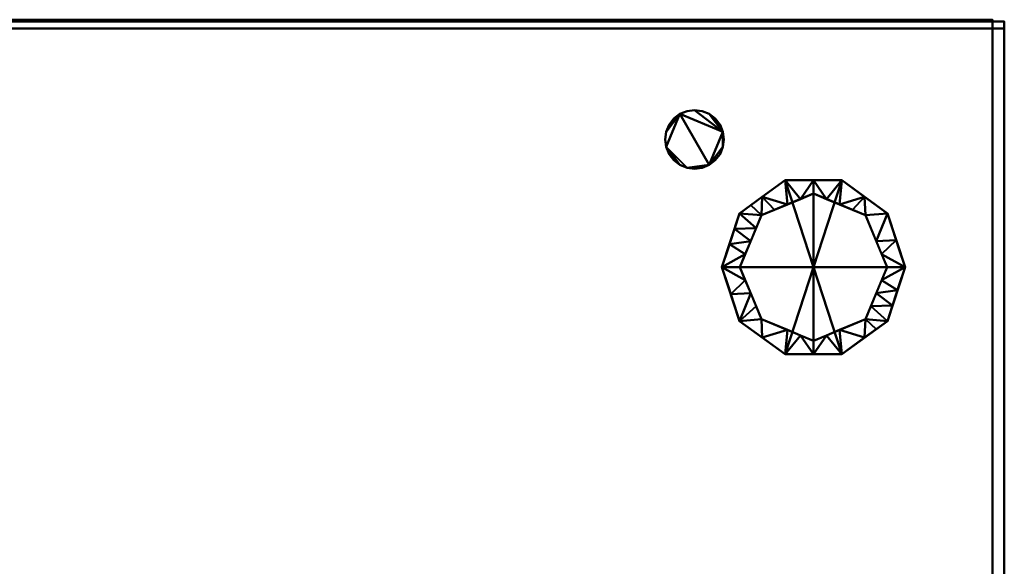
# Model space of a CAD drawing. Header units: millimetres. Extents: x -537 to 537, y -233 to 275.
# Tile 25 of 25: x 269 to 537, y 20 to 169. Entities that reach past the tile are written whole.
import ezdxf

# ---------------------------------------------------------------- set-up
doc = ezdxf.new("R2010")
doc.units = ezdxf.units.MM
doc.layers.add('Q-SPCQ', color=91, linetype='Continuous', lineweight=30)

# ---------------------------------------------------------------- blocks, each defined once
blk = doc.blocks.new('CombinaisonGéomFamille_573800-Vue 1')
at = {"layer": 'Q-SPCQ', "lineweight": 40}
mesh = blk.add_polyface(dxfattribs=at)
corners = [(537.1, 166.36, 43.56), (-537.3, 166.36, 43.56), (-537.3, 168.3, 43.56), (537.1, 168.3, 43.56)]
mesh.append_faces([[corners[k] for k in face] for face in [(0, 1, 2, 3)]])
mesh = blk.add_polyface(dxfattribs=at)
corners = [(537.1, 168.3, 43.56), (-537.3, 168.3, 43.56), (-537.3, 168.3, 594.36), (537.1, 168.3, 594.36)]
mesh.append_faces([[corners[k] for k in face] for face in [(0, 1, 2, 3)]])
mesh = blk.add_polyface(dxfattribs=at)
corners = [(537.1, 168.3, 594.36), (-537.3, 168.3, 594.36), (-537.3, -187.3, 594.36), (537.1, -187.3, 594.36)]
mesh.append_faces([[corners[k] for k in face] for face in [(0, 1, 2, 3)]])
mesh = blk.add_polyface(dxfattribs=at)
corners = [(537.1, 166.36, 16.52), (537.1, 166.36, 43.56), (537.1, 168.3, 43.56), (537.1, 168.3, 594.36), (537.1, -187.3, 594.36), (537.1, -187.3, 16.52)]
mesh.append_faces([[corners[k] for k in face] for face in [(3, 4, 1, 2)]], dxfattribs={"vtx1": -1})
mesh.append_faces([[corners[k] for k in face] for face in [(5, 0, 1, 4)]], dxfattribs={"vtx2": -1})
mesh = blk.add_polyface(dxfattribs=at)
corners = [(537.1, 166.36, 16.52), (-537.3, 166.36, 16.52), (-537.3, 166.36, 43.56), (537.1, 166.36, 43.56)]
mesh.append_faces([[corners[k] for k in face] for face in [(0, 1, 2, 3)]])
mesh = blk.add_polyface(dxfattribs=at)
corners = [(537.1, -187.3, 16.52), (-537.3, -187.3, 16.52), (-537.3, 166.36, 16.52), (537.1, 166.36, 16.52)]
mesh.append_faces([[corners[k] for k in face] for face in [(0, 1, 2, 3)]])

msp = doc.modelspace()

# ---------------------------------------------------------------- block references
at = {"layer": 'Q-SPCQ', "lineweight": 40}
msp.add_blockref('CombinaisonGéomFamille_573800-Vue 1', (0, 0), dxfattribs=at)

# ---------------------------------------------------------------- meshes
mesh = msp.add_polyface(dxfattribs=at)
corners = [(533.86, 168.79, 607.82), (-533.71, 168.79, 607.82), (-533.71, -230, 607.82), (533.86, -230, 607.82)]
mesh.append_faces([[corners[k] for k in face] for face in [(0, 1, 2, 3)]])
mesh = msp.add_polyface(dxfattribs=at)
corners = [(533.86, -230, 603.9), (-533.71, -230, 603.9), (-533.71, 168.79, 603.9), (533.86, 168.79, 603.9)]
mesh.append_faces([[corners[k] for k in face] for face in [(0, 1, 2, 3)]])
mesh = msp.add_polyface(dxfattribs=at)
corners = [(533.86, 168.79, 603.9), (-533.71, 168.79, 603.9), (-533.71, 168.79, 607.82), (533.86, 168.79, 607.82)]
mesh.append_faces([[corners[k] for k in face] for face in [(0, 1, 2, 3)]])
mesh = msp.add_polyface(dxfattribs=at)
corners = [(533.86, -230, 607.82), (533.86, -230, 603.9), (533.86, 168.79, 603.9), (533.86, 168.79, 607.82)]
mesh.append_faces([[corners[k] for k in face] for face in [(0, 1, 2, 3)]])
mesh = msp.add_polyface(dxfattribs=at)
corners = [(-460.77, 136.15, 603.9), (-460.5, 134.08, 603.9), (-459.7, 132.15, 603.9), (-458.43, 130.49, 603.9), (-456.77, 129.22, 603.9), (-454.84, 128.42, 603.9), (-452.77, 128.15, 603.9), (-450.7, 128.42, 603.9), (-448.77, 129.22, 603.9), (-447.12, 130.49, 603.9), (-445.85, 132.15, 603.9), (-445.05, 134.08, 603.9), (-444.77, 136.15, 603.9), (-445.05, 138.22, 603.9), (-445.85, 140.15, 603.9), (-447.12, 141.8, 603.9), (-448.77, 143.07, 603.9), (-450.7, 143.87, 603.9), (-452.77, 144.15, 603.9), (-454.84, 143.87, 603.9), (-456.77, 143.07, 603.9), (-458.43, 141.8, 603.9), (-459.7, 140.15, 603.9), (-460.5, 138.22, 603.9), (-8.06, 136.18, 603.9), (-7.79, 134.11, 603.9), (-6.99, 132.18, 603.9), (-5.72, 130.52, 603.9), (-4.06, 129.25, 603.9), (-2.13, 128.45, 603.9), (-0.06, 128.18, 603.9), (2.01, 128.45, 603.9), (3.94, 129.25, 603.9), (5.59, 130.52, 603.9), (6.86, 132.18, 603.9), (7.66, 134.11, 603.9), (7.94, 136.18, 603.9), (7.66, 138.25, 603.9), (6.86, 140.18, 603.9), (5.59, 141.83, 603.9), (3.94, 143.11, 603.9), (2.01, 143.9, 603.9), (-0.06, 144.18, 603.9), (-2.13, 143.9, 603.9), (-4.06, 143.11, 603.9), (-5.72, 141.83, 603.9), (-6.99, 140.18, 603.9), (-7.79, 138.25, 603.9), (444.63, 136.14, 603.9), (444.9, 134.07, 603.9), (445.7, 132.14, 603.9), (446.97, 130.48, 603.9), (448.63, 129.21, 603.9), (450.56, 128.41, 603.9), (452.63, 128.14, 603.9), (454.7, 128.41, 603.9), (456.63, 129.21, 603.9), (458.28, 130.48, 603.9), (459.56, 132.14, 603.9), (460.35, 134.07, 603.9), (460.63, 136.14, 603.9), (460.35, 138.21, 603.9), (459.56, 140.14, 603.9), (458.28, 141.8, 603.9), (456.63, 143.07, 603.9), (454.7, 143.87, 603.9), (452.63, 144.14, 603.9), (450.56, 143.87, 603.9), (448.63, 143.07, 603.9), (446.97, 141.8, 603.9), (445.7, 140.14, 603.9), (444.9, 138.21, 603.9), (444.57, -153.69, 603.9), (444.84, -155.76, 603.9), (445.64, -157.69, 603.9), (446.91, -159.35, 603.9), (448.57, -160.62, 603.9), (450.5, -161.42, 603.9), (452.57, -161.69, 603.9), (454.64, -161.42, 603.9), (456.57, -160.62, 603.9), (458.22, -159.35, 603.9), (459.5, -157.69, 603.9), (460.3, -155.76, 603.9), (460.57, -153.69, 603.9), (460.3, -151.62, 603.9), (459.5, -149.69, 603.9), (458.22, -148.03, 603.9), (456.57, -146.76, 603.9), (454.64, -145.96, 603.9), (452.57, -145.69, 603.9), (450.5, -145.96, 603.9), (448.57, -146.76, 603.9), (446.91, -148.03, 603.9), (445.64, -149.69, 603.9), (444.84, -151.62, 603.9), (-8.12, -153.65, 603.9), (-7.85, -155.72, 603.9), (-7.05, -157.65, 603.9), (-5.78, -159.31, 603.9), (-4.12, -160.58, 603.9), (-2.19, -161.38, 603.9), (-0.12, -161.65, 603.9), (1.95, -161.38, 603.9), (3.88, -160.58, 603.9), (5.53, -159.31, 603.9), (6.81, -157.65, 603.9), (7.6, -155.72, 603.9), (7.88, -153.65, 603.9), (7.6, -151.58, 603.9), (6.81, -149.65, 603.9), (5.53, -147.99, 603.9), (3.88, -146.72, 603.9), (1.95, -145.92, 603.9), (-0.12, -145.65, 603.9), (-2.19, -145.92, 603.9), (-4.12, -146.72, 603.9), (-5.78, -147.99, 603.9), (-7.05, -149.65, 603.9), (-7.85, -151.58, 603.9), (-460.77, -153.69, 603.9), (-460.5, -155.76, 603.9), (-459.7, -157.69, 603.9), (-458.43, -159.35, 603.9), (-456.77, -160.62, 603.9), (-454.84, -161.42, 603.9), (-452.77, -161.69, 603.9), (-450.7, -161.42, 603.9), (-448.77, -160.62, 603.9), (-447.11, -159.35, 603.9), (-445.84, -157.69, 603.9), (-445.04, -155.76, 603.9), (-444.77, -153.69, 603.9), (-445.04, -151.62, 603.9), (-445.84, -149.69, 603.9), (-447.11, -148.03, 603.9), (-448.77, -146.76, 603.9), (-450.7, -145.96, 603.9), (-452.77, -145.69, 603.9), (-454.84, -145.96, 603.9), (-456.77, -146.76, 603.9), (-458.43, -148.03, 603.9), (-459.7, -149.69, 603.9), (-460.5, -151.62, 603.9)]
mesh.append_faces([[corners[k] for k in face] for face in [(10, 7, 8, 9), (13, 11, 12), (23, 21, 22), (34, 31, 32, 33), (37, 35, 36), (40, 38, 39), (44, 41, 42, 43), (47, 45, 46), (59, 56, 57, 58), (64, 61, 62, 63), (83, 81, 82), (88, 85, 86, 87), (72, 94, 95)]], dxfattribs={"vtx0": -1})
mesh.append_faces([[corners[k] for k in face] for face in [(61, 56, 59, 60), (53, 49, 52), (68, 61, 66, 67), (79, 83, 77, 78), (97, 114, 119, 96), (121, 138, 143, 120)]], dxfattribs={"vtx0": -1, "vtx1": -1})
mesh.append_faces([[corners[k] for k in face] for face in [(18, 2, 14, 17), (41, 44, 38, 40), (56, 61, 68), (94, 74, 85), (97, 109, 114), (121, 133, 138)]], dxfattribs={"vtx0": -1, "vtx1": -1, "vtx2": -1})
mesh.append_faces([[corners[k] for k in face] for face in [(7, 13, 2, 5), (31, 37, 26, 29), (56, 68, 49, 53), (83, 85, 74, 77), (109, 97, 104, 107), (133, 121, 128, 131)]], dxfattribs={"vtx0": -1, "vtx1": -1, "vtx2": -1, "vtx3": -1})
mesh.append_faces([[corners[k] for k in face] for face in [(2, 13, 14), (38, 44, 45), (26, 37, 38), (98, 103, 104, 97), (114, 109, 110, 113), (122, 127, 128, 121), (138, 133, 134, 137)]], dxfattribs={"vtx0": -1, "vtx2": -1})
mesh.append_faces([[corners[k] for k in face] for face in [(7, 10, 11, 13), (21, 1, 2, 18), (31, 34, 35, 37), (45, 25, 26, 38), (85, 90, 91, 94)]], dxfattribs={"vtx0": -1, "vtx2": -1, "vtx3": -1})
mesh.append_faces([[corners[k] for k in face] for face in [(4, 5, 2, 3), (20, 21, 18, 19), (28, 29, 26, 27), (100, 101, 98, 99), (124, 125, 122, 123)]], dxfattribs={"vtx1": -1})
mesh.append_faces([[corners[k] for k in face] for face in [(65, 66, 61, 64)]], dxfattribs={"vtx1": -1, "vtx2": -1})
mesh.append_faces([[corners[k] for k in face] for face in [(5, 6, 7), (29, 30, 31), (54, 55, 56, 53), (50, 51, 52, 49), (69, 70, 71, 68), (75, 76, 77, 74), (83, 84, 85), (92, 93, 94, 91), (107, 108, 109), (115, 116, 117, 114), (131, 132, 133), (139, 140, 141, 138)]], dxfattribs={"vtx2": -1})
mesh.append_faces([[corners[k] for k in face] for face in [(23, 0, 1, 21), (47, 24, 25, 45), (71, 48, 49, 68), (79, 80, 81, 83), (72, 73, 74, 94), (88, 89, 90, 85), (101, 102, 103, 98), (117, 118, 119, 114), (125, 126, 127, 122), (141, 142, 143, 138)]], dxfattribs={"vtx2": -1, "vtx3": -1})
mesh.append_faces([[corners[k] for k in face] for face in [(14, 15, 16, 17), (104, 105, 106, 107), (110, 111, 112, 113), (128, 129, 130, 131), (134, 135, 136, 137)]], dxfattribs={"vtx3": -1})
mesh = msp.add_polyface(dxfattribs=at)
corners = [(-460.77, 136.15, 594.36), (-460.5, 138.22, 594.36), (-459.7, 140.15, 594.36), (-458.43, 141.8, 594.36), (-456.77, 143.07, 594.36), (-454.84, 143.87, 594.36), (-452.77, 144.15, 594.36), (-450.7, 143.87, 594.36), (-448.77, 143.07, 594.36), (-447.12, 141.8, 594.36), (-445.85, 140.15, 594.36), (-445.05, 138.22, 594.36), (-444.77, 136.15, 594.36), (-445.05, 134.08, 594.36), (-445.85, 132.15, 594.36), (-447.12, 130.49, 594.36), (-448.77, 129.22, 594.36), (-450.7, 128.42, 594.36), (-452.77, 128.15, 594.36), (-454.84, 128.42, 594.36), (-456.77, 129.22, 594.36), (-458.43, 130.49, 594.36), (-459.7, 132.15, 594.36), (-460.5, 134.08, 594.36), (-8.06, 136.18, 594.36), (-7.79, 138.25, 594.36), (-6.99, 140.18, 594.36), (-5.72, 141.83, 594.36), (-4.06, 143.11, 594.36), (-2.13, 143.9, 594.36), (-0.06, 144.18, 594.36), (2.01, 143.9, 594.36), (3.94, 143.11, 594.36), (5.59, 141.83, 594.36), (6.86, 140.18, 594.36), (7.66, 138.25, 594.36), (7.94, 136.18, 594.36), (7.66, 134.11, 594.36), (6.86, 132.18, 594.36), (5.59, 130.52, 594.36), (3.94, 129.25, 594.36), (2.01, 128.45, 594.36), (-0.06, 128.18, 594.36), (-2.13, 128.45, 594.36), (-4.06, 129.25, 594.36), (-5.72, 130.52, 594.36), (-6.99, 132.18, 594.36), (-7.79, 134.11, 594.36), (444.63, 136.14, 594.36), (444.9, 138.21, 594.36), (445.7, 140.14, 594.36), (446.97, 141.8, 594.36), (448.63, 143.07, 594.36), (450.56, 143.87, 594.36), (452.63, 144.14, 594.36), (454.7, 143.87, 594.36), (456.63, 143.07, 594.36), (458.28, 141.8, 594.36), (459.56, 140.14, 594.36), (460.35, 138.21, 594.36), (460.63, 136.14, 594.36), (460.35, 134.07, 594.36), (459.56, 132.14, 594.36), (458.28, 130.48, 594.36), (456.63, 129.21, 594.36), (454.7, 128.41, 594.36), (452.63, 128.14, 594.36), (450.56, 128.41, 594.36), (448.63, 129.21, 594.36), (446.97, 130.48, 594.36), (445.7, 132.14, 594.36), (444.9, 134.07, 594.36), (444.57, -153.69, 594.36), (444.84, -151.62, 594.36), (445.64, -149.69, 594.36), (446.91, -148.03, 594.36), (448.57, -146.76, 594.36), (450.5, -145.96, 594.36), (452.57, -145.69, 594.36), (454.64, -145.96, 594.36), (456.57, -146.76, 594.36), (458.22, -148.03, 594.36), (459.5, -149.69, 594.36), (460.3, -151.62, 594.36), (460.57, -153.69, 594.36), (460.3, -155.76, 594.36), (459.5, -157.69, 594.36), (458.22, -159.35, 594.36), (456.57, -160.62, 594.36), (454.64, -161.42, 594.36), (452.57, -161.69, 594.36), (450.5, -161.42, 594.36), (448.57, -160.62, 594.36), (446.91, -159.35, 594.36), (445.64, -157.69, 594.36), (444.84, -155.76, 594.36), (-8.12, -153.65, 594.36), (-7.85, -151.58, 594.36), (-7.05, -149.65, 594.36), (-5.78, -147.99, 594.36), (-4.12, -146.72, 594.36), (-2.19, -145.92, 594.36), (-0.12, -145.65, 594.36), (1.95, -145.92, 594.36), (3.88, -146.72, 594.36), (5.53, -147.99, 594.36), (6.81, -149.65, 594.36), (7.6, -151.58, 594.36), (7.88, -153.65, 594.36), (7.6, -155.72, 594.36), (6.81, -157.65, 594.36), (5.53, -159.31, 594.36), (3.88, -160.58, 594.36), (1.95, -161.38, 594.36), (-0.12, -161.65, 594.36), (-2.19, -161.38, 594.36), (-4.12, -160.58, 594.36), (-5.78, -159.31, 594.36), (-7.05, -157.65, 594.36), (-7.85, -155.72, 594.36), (-460.77, -153.69, 594.36), (-460.5, -151.62, 594.36), (-459.7, -149.69, 594.36), (-458.43, -148.03, 594.36), (-456.77, -146.76, 594.36), (-454.84, -145.96, 594.36), (-452.77, -145.69, 594.36), (-450.7, -145.96, 594.36), (-448.77, -146.76, 594.36), (-447.11, -148.03, 594.36), (-445.84, -149.69, 594.36), (-445.04, -151.62, 594.36), (-444.77, -153.69, 594.36), (-445.04, -155.76, 594.36), (-445.84, -157.69, 594.36), (-447.11, -159.35, 594.36), (-448.77, -160.62, 594.36), (-450.7, -161.42, 594.36), (-452.77, -161.69, 594.36), (-454.84, -161.42, 594.36), (-456.77, -160.62, 594.36), (-458.43, -159.35, 594.36), (-459.7, -157.69, 594.36), (-460.5, -155.76, 594.36)]
mesh.append_faces([[corners[k] for k in face] for face in [(10, 8, 9), (1, 23, 0), (34, 31, 32, 33), (30, 28, 29), (25, 47, 24), (61, 59, 60), (87, 85, 86), (85, 83, 84), (106, 104, 105), (99, 97, 98), (97, 119, 96), (112, 110, 111), (109, 107, 108), (130, 128, 129), (123, 121, 122), (121, 143, 120), (136, 134, 135), (133, 131, 132)]], dxfattribs={"vtx0": -1})
mesh.append_faces([[corners[k] for k in face] for face in [(23, 3, 22), (19, 22, 17, 18), (47, 27, 46), (43, 46, 41, 42), (54, 59, 52, 53), (49, 52, 71, 48), (115, 118, 113, 114), (139, 142, 137, 138)]], dxfattribs={"vtx0": -1, "vtx1": -1})
mesh.append_faces([[corners[k] for k in face] for face in [(112, 119, 107), (136, 143, 131)]], dxfattribs={"vtx0": -1, "vtx1": -1, "vtx2": -1})
mesh.append_faces([[corners[k] for k in face] for face in [(22, 3, 6, 10), (64, 52, 59, 61), (71, 52, 64, 67), (94, 74, 83, 85), (85, 89, 91, 94), (102, 119, 97, 99), (126, 143, 121, 123)]], dxfattribs={"vtx0": -1, "vtx1": -1, "vtx2": -1, "vtx3": -1})
mesh.append_faces([[corners[k] for k in face] for face in [(17, 11, 13, 14), (34, 46, 27, 28), (41, 35, 37, 38), (112, 107, 109, 110), (136, 131, 133, 134)]], dxfattribs={"vtx0": -1, "vtx1": -1, "vtx3": -1})
mesh.append_faces([[corners[k] for k in face] for face in [(71, 67, 68)]], dxfattribs={"vtx0": -1, "vtx2": -1})
mesh.append_faces([[corners[k] for k in face] for face in [(22, 10, 11, 17), (28, 30, 31, 34), (46, 34, 35, 41), (102, 106, 107, 119), (126, 130, 131, 143)]], dxfattribs={"vtx0": -1, "vtx2": -1, "vtx3": -1})
mesh.append_faces([[corners[k] for k in face] for face in [(10, 6, 7, 8), (59, 54, 55, 56), (106, 102, 103, 104), (130, 126, 127, 128)]], dxfattribs={"vtx0": -1, "vtx3": -1})
mesh.append_faces([[corners[k] for k in face] for face in [(16, 17, 14, 15), (40, 41, 38, 39), (58, 59, 56, 57), (51, 52, 49, 50), (82, 83, 80, 81), (93, 94, 91, 92), (95, 72, 94), (90, 91, 89)]], dxfattribs={"vtx1": -1})
mesh.append_faces([[corners[k] for k in face] for face in [(77, 78, 83, 74)]], dxfattribs={"vtx1": -1, "vtx2": -1, "vtx3": -1})
mesh.append_faces([[corners[k] for k in face] for face in [(112, 113, 118, 119), (136, 137, 142, 143)]], dxfattribs={"vtx1": -1, "vtx3": -1})
mesh.append_faces([[corners[k] for k in face] for face in [(4, 5, 6, 3), (20, 21, 22, 19), (11, 12, 13), (44, 45, 46, 43), (35, 36, 37), (116, 117, 118, 115), (140, 141, 142, 139)]], dxfattribs={"vtx2": -1})
mesh.append_faces([[corners[k] for k in face] for face in [(1, 2, 3, 23), (25, 26, 27, 47), (78, 79, 80, 83), (72, 73, 74, 94), (87, 88, 89, 85)]], dxfattribs={"vtx2": -1, "vtx3": -1})
mesh.append_faces([[corners[k] for k in face] for face in [(61, 62, 63, 64), (64, 65, 66, 67), (68, 69, 70, 71), (74, 75, 76, 77), (99, 100, 101, 102), (123, 124, 125, 126)]], dxfattribs={"vtx3": -1})
mesh = msp.add_polyface(dxfattribs=at)
corners = [(444.63, 136.14, 603.9), (444.9, 138.21, 603.9), (445.7, 140.14, 603.9), (446.97, 141.8, 603.9), (448.63, 143.07, 603.9), (450.56, 143.87, 603.9), (452.63, 144.14, 603.9), (454.7, 143.87, 603.9), (456.63, 143.07, 603.9), (458.28, 141.8, 603.9), (459.56, 140.14, 603.9), (460.35, 138.21, 603.9), (460.63, 136.14, 603.9), (460.63, 136.14, 594.36), (460.35, 138.21, 594.36), (459.56, 140.14, 594.36), (458.28, 141.8, 594.36), (456.63, 143.07, 594.36), (454.7, 143.87, 594.36), (452.63, 144.14, 594.36), (450.56, 143.87, 594.36), (448.63, 143.07, 594.36), (446.97, 141.8, 594.36), (445.7, 140.14, 594.36), (444.9, 138.21, 594.36), (444.63, 136.14, 594.36)]
mesh.append_faces([[corners[k] for k in face] for face in [(13, 14, 11, 12)]], dxfattribs={"vtx1": -1})
mesh.append_faces([[corners[k] for k in face] for face in [(14, 15, 10, 11), (16, 17, 8, 9), (15, 16, 9, 10), (17, 18, 7, 8), (6, 7, 18, 19), (20, 21, 4, 5), (21, 22, 3, 4), (23, 24, 1, 2), (22, 23, 2, 3), (19, 20, 5, 6)]], dxfattribs={"vtx1": -1, "vtx3": -1})
mesh.append_faces([[corners[k] for k in face] for face in [(24, 25, 0, 1)]], dxfattribs={"vtx3": -1})
mesh = msp.add_polyface(dxfattribs=at)
corners = [(460.63, 136.14, 603.9), (460.35, 134.07, 603.9), (459.56, 132.14, 603.9), (458.28, 130.48, 603.9), (456.63, 129.21, 603.9), (454.7, 128.41, 603.9), (452.63, 128.14, 603.9), (450.56, 128.41, 603.9), (448.63, 129.21, 603.9), (446.97, 130.48, 603.9), (445.7, 132.14, 603.9), (444.9, 134.07, 603.9), (444.63, 136.14, 603.9), (444.63, 136.14, 594.36), (444.9, 134.07, 594.36), (445.7, 132.14, 594.36), (446.97, 130.48, 594.36), (448.63, 129.21, 594.36), (450.56, 128.41, 594.36), (452.63, 128.14, 594.36), (454.7, 128.41, 594.36), (456.63, 129.21, 594.36), (458.28, 130.48, 594.36), (459.56, 132.14, 594.36), (460.35, 134.07, 594.36), (460.63, 136.14, 594.36)]
mesh.append_faces([[corners[k] for k in face] for face in [(13, 14, 11, 12)]], dxfattribs={"vtx1": -1})
mesh.append_faces([[corners[k] for k in face] for face in [(14, 15, 10, 11), (16, 17, 8, 9), (15, 16, 9, 10), (17, 18, 7, 8), (6, 7, 18, 19), (20, 21, 4, 5), (21, 22, 3, 4), (23, 24, 1, 2), (22, 23, 2, 3), (19, 20, 5, 6)]], dxfattribs={"vtx1": -1, "vtx3": -1})
mesh.append_faces([[corners[k] for k in face] for face in [(24, 25, 0, 1)]], dxfattribs={"vtx3": -1})
mesh = msp.add_polyface(dxfattribs=at)
corners = [(460.08, 101.28), (464.85, 115.96), (477.34, 125.03), (492.77, 125.03), (505.26, 115.96), (510.02, 101.28), (485.05, 101.28)]
mesh.append_faces([[corners[k] for k in face] for face in [(3, 6, 2)]], dxfattribs={"vtx0": -1, "vtx1": -1})
mesh.append_faces([[corners[k] for k in face] for face in [(1, 2, 6, 0)]], dxfattribs={"vtx1": -1})
mesh.append_faces([[corners[k] for k in face] for face in [(4, 5, 6, 3)]], dxfattribs={"vtx2": -1})
mesh = msp.add_polyface(dxfattribs=at)
corners = [(460.08, 101.28, 4), (464.85, 115.96, 4), (477.34, 125.03, 4), (492.77, 125.03, 4), (505.26, 115.96, 4), (510.02, 101.28, 4), (510.02, 101.28), (505.26, 115.96), (492.77, 125.03), (477.34, 125.03), (464.85, 115.96), (460.08, 101.28), (506.71, 111.48, 4), (507.64, 108.62), (499.01, 120.5), (499.01, 120.5, 4), (485.05, 125.03, 4), (485.05, 125.03), (471.09, 120.5), (471.09, 120.5, 4), (463.4, 111.48), (462.47, 108.62, 4), (508.37, 106.38, 4), (461.74, 106.38)]
mesh.append_faces([[corners[k] for k in face] for face in [(7, 12, 13), (21, 23, 0), (1, 20, 21), (20, 1, 10)]], dxfattribs={"vtx0": -1, "vtx1": -1})
mesh.append_faces([[corners[k] for k in face] for face in [(13, 12, 22), (7, 4, 12), (21, 20, 23)]], dxfattribs={"vtx0": -1, "vtx2": -1})
mesh.append_faces([[corners[k] for k in face] for face in [(6, 13, 22)]], dxfattribs={"vtx1": -1, "vtx2": -1})
mesh.append_faces([[corners[k] for k in face] for face in [(15, 4, 7, 14), (3, 15, 14, 8), (17, 9, 2, 16), (19, 2, 9, 18), (18, 10, 1, 19), (16, 3, 8, 17)]], dxfattribs={"vtx1": -1, "vtx3": -1})
mesh.append_faces([[corners[k] for k in face] for face in [(22, 5, 6), (23, 11, 0)]], dxfattribs={"vtx2": -1})
mesh = msp.add_polyface(dxfattribs=at)
corners = [(464.99, 101.28, 16.48), (470.87, 115.47, 16.48), (485.05, 121.35, 16.48), (499.24, 115.47, 16.48), (505.12, 101.28, 16.48), (510.02, 101.28, 4), (505.26, 115.96, 4), (492.77, 125.03, 4), (477.34, 125.03, 4), (464.85, 115.96, 4), (460.08, 101.28, 4), (477.96, 118.41, 16.48), (492.15, 118.41, 16.48), (502.18, 108.38, 16.48), (507.64, 108.62, 4), (462.13, 107.58, 4), (467.93, 108.38, 16.48), (469.4, 111.92, 16.48), (499.01, 120.5, 4), (471.09, 120.5, 4), (485.05, 125.03, 4), (481.51, 119.88, 16.48), (488.6, 119.88, 16.48), (500.71, 111.92, 16.48), (503.65, 104.83, 16.48), (463.49, 111.77, 4), (466.46, 104.83, 16.48), (495.69, 116.94, 16.48), (467.97, 118.23, 4), (474.41, 116.94, 16.48)]
mesh.append_faces([[corners[k] for k in face] for face in [(26, 10, 0)]], dxfattribs={"vtx0": -1})
mesh.append_faces([[corners[k] for k in face] for face in [(6, 13, 14), (1, 9, 17), (2, 20, 21), (10, 26, 15), (20, 22, 7), (22, 20, 2), (17, 25, 16)]], dxfattribs={"vtx0": -1, "vtx1": -1})
mesh.append_faces([[corners[k] for k in face] for face in [(1, 28, 9), (18, 12, 27), (1, 19, 28), (8, 11, 21), (11, 8, 19), (17, 9, 25), (12, 18, 7), (16, 25, 15), (24, 5, 14), (3, 6, 18), (14, 13, 24), (19, 1, 29)]], dxfattribs={"vtx0": -1, "vtx2": -1})
mesh.append_faces([[corners[k] for k in face] for face in [(23, 13, 6, 3), (29, 11, 19), (20, 8, 21), (22, 12, 7), (26, 16, 15), (27, 3, 18)]], dxfattribs={"vtx1": -1, "vtx2": -1})
mesh.append_faces([[corners[k] for k in face] for face in [(24, 4, 5)]], dxfattribs={"vtx2": -1})
mesh = msp.add_polyface(dxfattribs=at)
corners = [(485.05, 101.28, 16.48), (505.12, 101.28, 16.48), (499.24, 115.47, 16.48), (485.05, 121.35, 16.48), (470.87, 115.47, 16.48), (464.99, 101.28, 16.48)]
mesh.append_faces([[corners[k] for k in face] for face in [(4, 5, 0, 3)]], dxfattribs={"vtx2": -1})
mesh.append_faces([[corners[k] for k in face] for face in [(0, 1, 2, 3)]], dxfattribs={"vtx3": -1})
mesh = msp.add_polyface(dxfattribs=at)
corners = [(510.02, 101.28), (505.26, 86.6), (492.77, 77.53), (477.34, 77.53), (464.85, 86.6), (460.08, 101.28), (485.05, 101.28)]
mesh.append_faces([[corners[k] for k in face] for face in [(1, 2, 6, 0)]], dxfattribs={"vtx1": -1})
mesh.append_faces([[corners[k] for k in face] for face in [(2, 3, 6)]], dxfattribs={"vtx1": -1, "vtx2": -1})
mesh.append_faces([[corners[k] for k in face] for face in [(4, 5, 6, 3)]], dxfattribs={"vtx2": -1})
mesh = msp.add_polyface(dxfattribs=at)
corners = [(510.02, 101.28, 4), (505.26, 86.6, 4), (492.77, 77.53, 4), (477.34, 77.53, 4), (464.85, 86.6, 4), (460.08, 101.28, 4), (460.08, 101.28), (464.85, 86.6), (477.34, 77.53), (492.77, 77.53), (505.26, 86.6), (510.02, 101.28), (463.4, 91.08, 4), (462.47, 93.94), (471.09, 82.07), (471.09, 82.07, 4), (485.05, 77.53, 4), (485.05, 77.53), (499.01, 82.07), (499.01, 82.07, 4), (506.71, 91.08), (507.64, 93.94, 4), (461.74, 96.18, 4), (508.37, 96.18)]
mesh.append_faces([[corners[k] for k in face] for face in [(7, 12, 13), (21, 23, 0), (1, 20, 21), (20, 1, 10)]], dxfattribs={"vtx0": -1, "vtx1": -1})
mesh.append_faces([[corners[k] for k in face] for face in [(13, 12, 22), (7, 4, 12), (21, 20, 23)]], dxfattribs={"vtx0": -1, "vtx2": -1})
mesh.append_faces([[corners[k] for k in face] for face in [(6, 13, 22)]], dxfattribs={"vtx1": -1, "vtx2": -1})
mesh.append_faces([[corners[k] for k in face] for face in [(15, 4, 7, 14), (3, 15, 14, 8), (17, 9, 2, 16), (19, 2, 9, 18), (18, 10, 1, 19), (16, 3, 8, 17)]], dxfattribs={"vtx1": -1, "vtx3": -1})
mesh.append_faces([[corners[k] for k in face] for face in [(22, 5, 6), (23, 11, 0)]], dxfattribs={"vtx2": -1})
mesh = msp.add_polyface(dxfattribs=at)
corners = [(505.12, 101.28, 16.48), (499.24, 87.1, 16.48), (485.05, 81.22, 16.48), (470.87, 87.1, 16.48), (464.99, 101.28, 16.48), (460.08, 101.28, 4), (464.85, 86.6, 4), (477.34, 77.53, 4), (492.77, 77.53, 4), (505.26, 86.6, 4), (510.02, 101.28, 4), (492.15, 84.16, 16.48), (477.96, 84.16, 16.48), (467.93, 94.19, 16.48), (462.47, 93.94, 4), (507.98, 94.99, 4), (502.18, 94.19, 16.48), (500.71, 90.64, 16.48), (471.09, 82.07, 4), (499.01, 82.07, 4), (485.05, 77.53, 4), (488.6, 82.69, 16.48), (481.51, 82.69, 16.48), (469.4, 90.64, 16.48), (466.46, 97.74, 16.48), (506.62, 90.79, 4), (503.65, 97.74, 16.48), (474.41, 85.63, 16.48), (502.13, 84.34, 4), (495.69, 85.63, 16.48)]
mesh.append_faces([[corners[k] for k in face] for face in [(26, 10, 0)]], dxfattribs={"vtx0": -1})
mesh.append_faces([[corners[k] for k in face] for face in [(6, 13, 14), (1, 9, 17), (2, 20, 21), (10, 26, 15), (20, 22, 7), (22, 20, 2), (17, 25, 16)]], dxfattribs={"vtx0": -1, "vtx1": -1})
mesh.append_faces([[corners[k] for k in face] for face in [(1, 28, 9), (1, 19, 28), (6, 3, 23), (8, 11, 21), (11, 8, 19), (17, 9, 25), (12, 18, 7), (16, 25, 15), (24, 5, 14), (3, 6, 18), (14, 13, 24)]], dxfattribs={"vtx0": -1, "vtx2": -1})
mesh.append_faces([[corners[k] for k in face] for face in [(18, 12, 27, 3)]], dxfattribs={"vtx0": -1, "vtx3": -1})
mesh.append_faces([[corners[k] for k in face] for face in [(23, 13, 6), (29, 11, 19, 1), (20, 8, 21), (22, 12, 7), (26, 16, 15)]], dxfattribs={"vtx1": -1, "vtx2": -1})
mesh.append_faces([[corners[k] for k in face] for face in [(24, 4, 5)]], dxfattribs={"vtx2": -1})
mesh = msp.add_polyface(dxfattribs=at)
corners = [(485.05, 101.28, 16.48), (464.99, 101.28, 16.48), (470.87, 87.1, 16.48), (485.05, 81.22, 16.48), (499.24, 87.1, 16.48), (505.12, 101.28, 16.48)]
mesh.append_faces([[corners[k] for k in face] for face in [(2, 3, 0, 1)]], dxfattribs={"vtx1": -1})
mesh.append_faces([[corners[k] for k in face] for face in [(4, 5, 0, 3)]], dxfattribs={"vtx2": -1})

doc.saveas('drawing.dxf')
